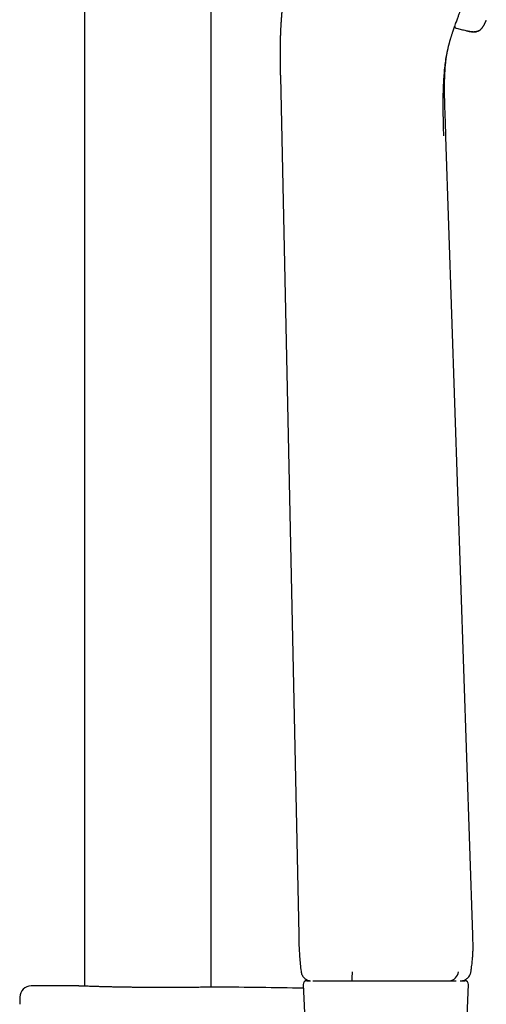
# Model space of a CAD drawing. Header units: millimetres. Extents: x 8 to 1577, y 12 to 2534.
# Tile 113 of 123: x 1109 to 1174, y 1957 to 2096. Entities that reach past the tile are written whole.
import ezdxf

# ---------------------------------------------------------------- set-up
doc = ezdxf.new("R2010")
doc.units = ezdxf.units.MM

msp = doc.modelspace()

# ---------------------------------------------------------------- linework, layer by layer
at = {"color": 7, "linetype": 'Continuous', "lineweight": 30}
for p, q in [((1117.91, 2313.9), (1117.91, 1959.95)), ((1135.71, 1959.81), (1135.71, 2313.9)), ((1174.42, 2095.73), (1174.42, 2095.73)), ((1169.98, 2094.85), (1170.02, 2094.98)), ((1168.94, 2091.22), (1168.99, 2091.47)), ((1168.94, 2091.23), (1168.95, 2091.26)), ((1145.47, 2087.89), (1148.05, 1967.19)), ((1172.55, 1967.19), (1168.77, 2079.41)), ((1117.06, 1959.98), (1117.04, 1959.98)), ((1136.59, 1959.83), (1136.58, 1959.83)), ((1148.69, 1960.2), (1149.14, 1949.7)), ((1149.19, 1960.72), (1149.73, 1960.72)), ((1155.56, 1960.7), (1155.56, 1960.7)), ((1169.28, 1960.7), (1169.28, 1960.7)), ((1170.77, 1960.72), (1171.44, 1960.72)), ((1171.7, 1954.6), (1171.94, 1960.2)), ((1108.8, 1958.42), (1108.78, 1957.4))]:
    msp.add_line(p, q, dxfattribs=at)
for centre, radius, start, end in [((1140.68, 1961.74), 14.92, 355.973, 0.9498), ((1169.1, 1962.12), 1.44, 277.244, 353.6366), ((1110.4, 1958.39), 1.6, 89.9629, 178.8891), ((1108.81, -488.63), 2448.62, 89.8075, 89.96285), ((1108.81, -488.63), 2448.62, 89.06643, 89.34994), ((1149.19, 1960.22), 0.5, 90, 182.4813), ((1171.44, 1960.22), 0.5, 357.5187, 90)]:
    msp.add_arc(centre, radius, start, end, dxfattribs=at)
for points, knots in [([(1148.12, 2107.86), (1148.02, 2107.49), (1147.81, 2106.77), (1147.51, 2105.7), (1147.23, 2104.68), (1146.96, 2103.7), (1146.72, 2102.76), (1146.51, 2101.87), (1146.32, 2101.02), (1146.16, 2100.21), (1146.02, 2099.43), (1145.9, 2098.69), (1145.8, 2097.98), (1145.72, 2097.32), (1145.65, 2096.69), (1145.6, 2096.11), (1145.56, 2095.58), (1145.53, 2095.09), (1145.5, 2094.64), (1145.48, 2094.24), (1145.47, 2093.88), (1145.46, 2093.57), (1145.45, 2093.3), (1145.44, 2093.08), (1145.44, 2092.91), (1145.44, 2092.8), (1145.44, 2092.73), (1145.43, 2092.69), (1145.43, 2092.63), (1145.43, 2092.54), (1145.43, 2092.4), (1145.43, 2092.23), (1145.42, 2092.01), (1145.42, 2091.75), (1145.42, 2091.46), (1145.42, 2091.14), (1145.42, 2090.78), (1145.42, 2090.38), (1145.43, 2089.95), (1145.44, 2089.49), (1145.45, 2088.99), (1145.46, 2088.45), (1145.46, 2088.08), (1145.47, 2087.89)], [0, 0, 0, 0, 0.056704, 0.111237, 0.163605, 0.213804, 0.261822, 0.306855, 0.349785, 0.390619, 0.429366, 0.466763, 0.501992, 0.535048, 0.565926, 0.594621, 0.621133, 0.645458, 0.667477, 0.687333, 0.705027, 0.720537, 0.733703, 0.744497, 0.75292, 0.758973, 0.76111, 0.762892, 0.765783, 0.770071, 0.776423, 0.785098, 0.796099, 0.809424, 0.82334, 0.839126, 0.856785, 0.87632, 0.897733, 0.92059, 0.945257, 0.971729, 1, 1, 1, 1]), ([(1170, 2094.93), (1170.05, 2095.05), (1170.15, 2095.34), (1170.31, 2095.79), (1170.48, 2096.25), (1170.64, 2096.68), (1170.78, 2097.07), (1170.88, 2097.35), (1170.94, 2097.49)], [0, 0, 0, 0, 0.106082, 0.243611, 0.440881, 0.626743, 0.812475, 1, 1, 1, 1]), ([(1170.15, 2095.34), (1170.16, 2095.37), (1170.21, 2095.5), (1170.26, 2095.64), (1170.3, 2095.75), (1170.31, 2095.76)], [0, 0, 0, 0, 0.141786, 0.887132, 1, 1, 1, 1]), ([(1171.56, 2094.33), (1171.65, 2094.3), (1171.82, 2094.27), (1172.05, 2094.22), (1172.26, 2094.19), (1172.44, 2094.17), (1172.61, 2094.16), (1172.76, 2094.16), (1172.93, 2094.17), (1173.12, 2094.2), (1173.32, 2094.27), (1173.48, 2094.36), (1173.63, 2094.47), (1173.75, 2094.58), (1173.87, 2094.73), (1173.98, 2094.88), (1174.07, 2095.02), (1174.15, 2095.17), (1174.24, 2095.33), (1174.33, 2095.52), (1174.39, 2095.66), (1174.42, 2095.73)], [0, 0, 0, 0, 0.075632, 0.140822, 0.197711, 0.247942, 0.292812, 0.333375, 0.370513, 0.432153, 0.488927, 0.544566, 0.587763, 0.633966, 0.684902, 0.742564, 0.783327, 0.82844, 0.878803, 0.935524, 1, 1, 1, 1]), ([(1171.57, 2094.35), (1171.63, 2094.33), (1171.76, 2094.3), (1171.94, 2094.27), (1172.1, 2094.24), (1172.24, 2094.22), (1172.38, 2094.2), (1172.53, 2094.19), (1172.68, 2094.18), (1172.82, 2094.19), (1172.96, 2094.2), (1173.08, 2094.22), (1173.18, 2094.25), (1173.27, 2094.28), (1173.36, 2094.32), (1173.47, 2094.37), (1173.59, 2094.46), (1173.71, 2094.56), (1173.82, 2094.67), (1173.92, 2094.8), (1174.01, 2094.94), (1174.1, 2095.08), (1174.18, 2095.22), (1174.26, 2095.38), (1174.35, 2095.58), (1174.41, 2095.72), (1174.45, 2095.8)], [0, 0, 0, 0, 0.056865, 0.1059664, 0.148754, 0.1863409, 0.2195952, 0.2671893, 0.3069946, 0.3406997, 0.3823627, 0.4156993, 0.4423726, 0.4652693, 0.4924859, 0.5251033, 0.5640069, 0.6110734, 0.6485912, 0.6927538, 0.7457864, 0.7831599, 0.8258182, 0.8749965, 0.9323245, 1, 1, 1, 1]), ([(1174.44, 2095.79), (1174.44, 2095.79), (1174.45, 2095.8), (1174.45, 2095.81), (1174.45, 2095.82)], [0, 0, 0, 0, 0.2129758, 1, 1, 1, 1]), ([(1174.45, 2095.8), (1174.45, 2095.8), (1174.45, 2095.8), (1174.45, 2095.81), (1174.45, 2095.81)], [0, 0, 0, 0, 0.506314, 1, 1, 1, 1]), ([(1168.94, 2091.24), (1168.95, 2091.27), (1168.97, 2091.35), (1169, 2091.52), (1169.04, 2091.69), (1169.08, 2091.85), (1169.1, 2091.98), (1169.13, 2092.08), (1169.15, 2092.17), (1169.17, 2092.24), (1169.18, 2092.3), (1169.2, 2092.36), (1169.22, 2092.44), (1169.24, 2092.53), (1169.27, 2092.63), (1169.3, 2092.74), (1169.32, 2092.83), (1169.34, 2092.91), (1169.36, 2092.98), (1169.38, 2093.04), (1169.4, 2093.12), (1169.43, 2093.21), (1169.47, 2093.33), (1169.51, 2093.47), (1169.56, 2093.63), (1169.61, 2093.8), (1169.68, 2093.99), (1169.73, 2094.14), (1169.77, 2094.26), (1169.8, 2094.34), (1169.83, 2094.43), (1169.86, 2094.52), (1169.88, 2094.59), (1169.91, 2094.65), (1169.92, 2094.7), (1169.94, 2094.75), (1169.96, 2094.8), (1169.98, 2094.85), (1169.99, 2094.89), (1169.99, 2094.9)], [0, 0, 0, 0, 0.023899, 0.066141, 0.115104, 0.146651, 0.175253, 0.19973, 0.220086, 0.236619, 0.248976, 0.26308, 0.282401, 0.306908, 0.334703, 0.359939, 0.385623, 0.407286, 0.425384, 0.444116, 0.464541, 0.486655, 0.524679, 0.56418, 0.604189, 0.663017, 0.720034, 0.773241, 0.797477, 0.822623, 0.848862, 0.876205, 0.900165, 0.917163, 0.930928, 0.945618, 0.961887, 0.984226, 1, 1, 1, 1]), ([(1170.02, 2094.92), (1170.03, 2094.89), (1170.04, 2094.82), (1170.09, 2094.74), (1170.17, 2094.67), (1170.22, 2094.65), (1170.25, 2094.65)], [0, 0, 0, 0, 0.251493, 0.504447, 0.75493, 1, 1, 1, 1]), ([(1170.26, 2094.67), (1170.48, 2094.62), (1170.92, 2094.51), (1171.35, 2094.4), (1171.58, 2094.35)], [0, 0, 0, 0, 0.496923, 1, 1, 1, 1]), ([(1168.46, 2079.52), (1168.45, 2080.08), (1168.42, 2081.19), (1168.39, 2082.87), (1168.39, 2084.54), (1168.41, 2086.01), (1168.47, 2087.27), (1168.54, 2088.32), (1168.64, 2089.34), (1168.77, 2090.32), (1168.89, 2090.92), (1168.94, 2091.22)], [0, 0, 0, 0, 0.136507, 0.273046, 0.409881, 0.546546, 0.63723, 0.727584, 0.818034, 0.909312, 1, 1, 1, 1]), ([(1168.77, 2090.15), (1168.77, 2090.16), (1168.77, 2090.17), (1168.78, 2090.18), (1168.78, 2090.2), (1168.78, 2090.23), (1168.78, 2090.25), (1168.79, 2090.28), (1168.79, 2090.3), (1168.79, 2090.33), (1168.8, 2090.35), (1168.8, 2090.38), (1168.8, 2090.41), (1168.81, 2090.43), (1168.81, 2090.46), (1168.82, 2090.49), (1168.82, 2090.51), (1168.82, 2090.53), (1168.83, 2090.55), (1168.83, 2090.57), (1168.83, 2090.58), (1168.83, 2090.6), (1168.84, 2090.63), (1168.84, 2090.66), (1168.85, 2090.7), (1168.86, 2090.75), (1168.86, 2090.8), (1168.87, 2090.86), (1168.88, 2090.92), (1168.9, 2090.98), (1168.91, 2091.05), (1168.92, 2091.12), (1168.93, 2091.18), (1168.94, 2091.21), (1168.94, 2091.22)], [0, 0, 0, 0, 0.064, 0.124887, 0.182665, 0.237338, 0.288907, 0.337376, 0.380234, 0.420336, 0.457679, 0.492262, 0.52408, 0.55854, 0.589034, 0.61556, 0.638118, 0.656709, 0.668533, 0.678475, 0.689211, 0.701085, 0.714098, 0.735569, 0.759564, 0.785863, 0.813149, 0.841204, 0.87003, 0.899629, 0.92978, 0.959555, 0.98886, 1, 1, 1, 1]), ([(1168.77, 2079.41), (1168.76, 2079.82), (1168.73, 2080.63), (1168.69, 2081.83), (1168.64, 2082.99), (1168.61, 2084.12), (1168.58, 2085.15), (1168.58, 2086.1), (1168.58, 2086.96), (1168.6, 2087.8), (1168.64, 2088.6), (1168.69, 2089.39), (1168.75, 2089.9), (1168.77, 2090.15)], [0, 0, 0, 0, 0.11465, 0.226047, 0.334164, 0.439122, 0.540953, 0.62332, 0.703287, 0.780902, 0.856237, 0.929287, 1, 1, 1, 1]), ([(1148.05, 1967.19), (1148.05, 1966.85), (1148.07, 1966.15), (1148.11, 1965.12), (1148.17, 1964.08), (1148.26, 1963.05), (1148.34, 1962.37), (1148.38, 1962.02)], [0, 0, 0, 0, 0.200069, 0.400082, 0.599997, 0.799941, 1, 1, 1, 1]), ([(1172.28, 1961.96), (1172.31, 1962.12), (1172.36, 1962.42), (1172.42, 1962.87), (1172.46, 1963.28), (1172.5, 1963.65), (1172.53, 1963.96), (1172.55, 1964.22), (1172.56, 1964.43), (1172.57, 1964.61), (1172.57, 1964.76), (1172.58, 1964.88), (1172.58, 1964.97), (1172.58, 1965.03), (1172.58, 1965.08), (1172.58, 1965.13), (1172.58, 1965.18), (1172.59, 1965.24), (1172.59, 1965.32), (1172.59, 1965.45), (1172.59, 1965.62), (1172.59, 1965.85), (1172.58, 1966.12), (1172.57, 1966.44), (1172.56, 1966.8), (1172.55, 1967.06), (1172.55, 1967.19)], [0, 0, 0, 0, 0.0898615, 0.1774009, 0.2565957, 0.3274443, 0.389951, 0.4356726, 0.4756099, 0.5097666, 0.5381455, 0.5607488, 0.577578, 0.5887159, 0.5980168, 0.6075908, 0.6152023, 0.6265218, 0.6425714, 0.6633515, 0.6984181, 0.7418988, 0.7937973, 0.8541165, 0.9228543, 1, 1, 1, 1]), ([(1148.38, 1962.01), (1148.39, 1961.94), (1148.42, 1961.77), (1148.51, 1961.54), (1148.64, 1961.31), (1148.82, 1961.11), (1149.03, 1960.94), (1149.26, 1960.81), (1149.45, 1960.74), (1149.55, 1960.73), (1149.58, 1960.72)], [0, 0, 0, 0, 0.127733, 0.261696, 0.40034, 0.541731, 0.683689, 0.823982, 0.960528, 1, 1, 1, 1]), ([(1171.09, 1960.72), (1171.11, 1960.73), (1171.22, 1960.74), (1171.4, 1960.81), (1171.62, 1960.93), (1171.83, 1961.09), (1172, 1961.28), (1172.13, 1961.49), (1172.23, 1961.72), (1172.26, 1961.87), (1172.28, 1961.95)], [0, 0, 0, 0, 0.035098, 0.172347, 0.313104, 0.45541, 0.597176, 0.736358, 0.871127, 1, 1, 1, 1]), ([(1119.07, 1959.91), (1118.97, 1959.91), (1118.74, 1959.92), (1118.42, 1959.93), (1118.1, 1959.94), (1117.82, 1959.95), (1117.58, 1959.96), (1117.39, 1959.96), (1117.23, 1959.97), (1117.12, 1959.97), (1117.06, 1959.98), (1117.05, 1959.98), (1117.05, 1959.98)], [0, 0, 0, 0, 0.076858, 0.18558, 0.294428, 0.40315, 0.511504, 0.619892, 0.72865, 0.837534, 0.946292, 1, 1, 1, 1]), ([(1117.06, 1959.98), (1117.06, 1959.98), (1117.06, 1959.98), (1117.06, 1959.98), (1117.06, 1959.98)], [0, 0, 0, 0, 0.560833, 1, 1, 1, 1]), ([(1121.97, 1959.83), (1121.91, 1959.83), (1121.74, 1959.84), (1121.49, 1959.84), (1121.21, 1959.85), (1120.95, 1959.86), (1120.69, 1959.86), (1120.43, 1959.87), (1120.18, 1959.88), (1119.94, 1959.88), (1119.71, 1959.89), (1119.49, 1959.9), (1119.27, 1959.9), (1119.14, 1959.91), (1119.08, 1959.91)], [0, 0, 0, 0, 0.061705, 0.146708, 0.232018, 0.317581, 0.403341, 0.489236, 0.575205, 0.661177, 0.747076, 0.832841, 0.918416, 1, 1, 1, 1]), ([(1123.25, 1959.81), (1123.09, 1959.81), (1122.74, 1959.82), (1122.31, 1959.82), (1122.05, 1959.83), (1121.97, 1959.83)], [0, 0, 0, 0, 0.345732, 0.811131, 1, 1, 1, 1]), ([(1126.13, 1959.77), (1126.02, 1959.77), (1125.81, 1959.77), (1125.49, 1959.77), (1125.16, 1959.78), (1124.83, 1959.78), (1124.51, 1959.79), (1124.19, 1959.79), (1123.87, 1959.8), (1123.56, 1959.8), (1123.35, 1959.8), (1123.25, 1959.81)], [0, 0, 0, 0, 0.106063, 0.217661, 0.329587, 0.441764, 0.554113, 0.666553, 0.778986, 0.891317, 1, 1, 1, 1]), ([(1136.5, 1959.83), (1136.48, 1959.83), (1136.44, 1959.83), (1136.32, 1959.83), (1136.14, 1959.82), (1135.92, 1959.82), (1135.66, 1959.81), (1135.35, 1959.81), (1135.01, 1959.8), (1134.63, 1959.8), (1134.22, 1959.79), (1133.77, 1959.78), (1133.29, 1959.78), (1132.78, 1959.77), (1132.24, 1959.76), (1131.68, 1959.76), (1131.1, 1959.76), (1130.5, 1959.75), (1129.88, 1959.75), (1129.24, 1959.75), (1128.6, 1959.75), (1127.95, 1959.75), (1127.29, 1959.76), (1126.68, 1959.76), (1126.29, 1959.76), (1126.13, 1959.77)], [0, 0, 0, 0, 0.024444, 0.069359, 0.114325, 0.15924, 0.204003, 0.248742, 0.293635, 0.338579, 0.383472, 0.428211, 0.472915, 0.517771, 0.56268, 0.607536, 0.652239, 0.696927, 0.741768, 0.786661, 0.831502, 0.87619, 0.920893, 0.965749, 1, 1, 1, 1]), ([(1136.58, 1959.83), (1136.58, 1959.83), (1136.58, 1959.83), (1136.57, 1959.83), (1136.55, 1959.83), (1136.52, 1959.83), (1136.49, 1959.83), (1136.49, 1959.83)], [0, 0, 0, 0, 0.131361, 0.36136, 0.603004, 0.851136, 1, 1, 1, 1]), ([(1150.06, 1960.7), (1150.08, 1960.7), (1150.15, 1960.7), (1150.29, 1960.7), (1150.47, 1960.7), (1150.68, 1960.7), (1150.92, 1960.7), (1151.12, 1960.7), (1151.24, 1960.7), (1151.26, 1960.7)], [0, 0, 0, 0, 0.093746, 0.265324, 0.43687, 0.609607, 0.782378, 0.955117, 1, 1, 1, 1]), ([(1151.26, 1960.7), (1151.3, 1960.7), (1151.37, 1960.7), (1151.48, 1960.7), (1151.62, 1960.7), (1151.76, 1960.7), (1151.94, 1960.7), (1152.18, 1960.7), (1152.48, 1960.7), (1152.81, 1960.7), (1153.13, 1960.7), (1153.44, 1960.7), (1153.73, 1960.7), (1154.03, 1960.7), (1154.34, 1960.7), (1154.64, 1960.7), (1154.94, 1960.7), (1155.25, 1960.7), (1155.46, 1960.7), (1155.56, 1960.7)], [0, 0, 0, 0, 0.06534, 0.130597, 0.175719, 0.220977, 0.26619, 0.338026, 0.409866, 0.483779, 0.557695, 0.614552, 0.671407, 0.729379, 0.787314, 0.839698, 0.892079, 0.946025, 1, 1, 1, 1]), ([(1155.56, 1960.7), (1155.79, 1960.7), (1156.24, 1960.7), (1156.89, 1960.7), (1157.51, 1960.7), (1158.09, 1960.7), (1158.63, 1960.7), (1159.15, 1960.7), (1159.47, 1960.7), (1159.63, 1960.7)], [0, 0, 0, 0, 0.168121, 0.327815, 0.479101, 0.621961, 0.756402, 0.882407, 1, 1, 1, 1]), ([(1161.29, 1960.7), (1161.44, 1960.7), (1161.72, 1960.7), (1162.14, 1960.7), (1162.56, 1960.7), (1162.97, 1960.7), (1163.39, 1960.7), (1163.8, 1960.7), (1164.19, 1960.7), (1164.6, 1960.7), (1165.03, 1960.7), (1165.51, 1960.7), (1166.03, 1960.7), (1166.57, 1960.7), (1166.94, 1960.7), (1167.13, 1960.7)], [0, 0, 0, 0, 0.069772, 0.139589, 0.209479, 0.27947, 0.349555, 0.419695, 0.489903, 0.549962, 0.628264, 0.712423, 0.80242, 0.898273, 1, 1, 1, 1]), ([(1167.13, 1960.7), (1167.13, 1960.7), (1167.25, 1960.7), (1167.46, 1960.7), (1167.78, 1960.7), (1168.07, 1960.7), (1168.34, 1960.7), (1168.58, 1960.7), (1168.81, 1960.7), (1169.01, 1960.7), (1169.17, 1960.7), (1169.25, 1960.7), (1169.28, 1960.7)], [0, 0, 0, 0, 0.0000238, 0.1162358, 0.2328729, 0.3493837, 0.4654227, 0.5776907, 0.6903596, 0.8026192, 0.9143267, 1, 1, 1, 1]), ([(1169.28, 1960.7), (1169.38, 1960.7), (1169.57, 1960.7), (1169.82, 1960.7), (1170.04, 1960.7), (1170.17, 1960.7), (1170.23, 1960.7)], [0, 0, 0, 0, 0.252275, 0.50455, 0.758106, 1, 1, 1, 1])]:
    msp.add_open_spline(points, degree=3, knots=knots, dxfattribs=at)
msp.add_open_spline([(1159.63, 1960.7), (1159.91, 1960.7), (1160.47, 1960.7), (1161.02, 1960.7), (1161.3, 1960.7)], degree=3, dxfattribs=at)

doc.saveas('drawing.dxf')
